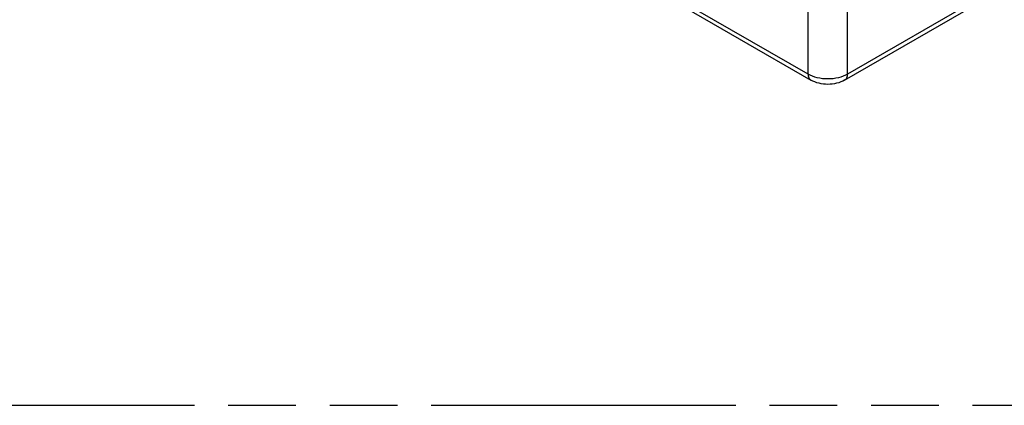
# Model space of a CAD drawing. Header units: millimetres. Extents: x 0 to 210, y 0 to 297.
# Tile 17 of 23: x 100 to 128, y 208 to 219. Entities that reach past the tile are written whole.
import ezdxf

# ---------------------------------------------------------------- set-up
doc = ezdxf.new("R2010")
doc.units = ezdxf.units.MM
doc.header["$LTSCALE"] = 19.36
doc.linetypes.add('PHANTOM', pattern=[0.8, 0.45, -0.05, 0.1, -0.05, 0.1, -0.05])
doc.layers.get('0').update_dxf_attribs({"linetype": 'CONTINUOUS'})
doc.layers.add('DEFAULT_3', color=7, linetype='PHANTOM')

msp = doc.modelspace()

# ---------------------------------------------------------------- linework, layer by layer
at = {"color": 9, "linetype": 'Continuous'}
for p, q in [((149.058, 231.629), (123.993, 217.158)), ((122.862, 217.158), (101.474, 229.506)), ((122.862, 217.158), (122.862, 219.871)), ((123.993, 217.158), (123.993, 219.871)), ((122.945, 216.986), (122.945, 216.986))]:
    msp.add_line(p, q, dxfattribs=at)
at = {"color": 7, "linetype": 'Continuous'}
for p, q in [((123.91, 216.986), (148.975, 231.457)), ((101.557, 229.334), (122.945, 216.986))]:
    msp.add_line(p, q, dxfattribs=at)
at = {"color": 9, "linetype": 'Continuous'}
for points, knots in [([(123.993, 217.158), (123.913, 217.11), (123.727, 217.04), (123.428, 217.006), (123.129, 217.04), (122.942, 217.11), (122.862, 217.158)], [0, 0, 0, 0, 0.237756, 0.5, 0.762243, 1, 1, 1, 1]), ([(122.862, 217.158), (122.863, 217.122), (122.874, 217.055), (122.919, 217.001), (122.945, 216.986)], [0, 0, 0, 0, 0.547876, 1, 1, 1, 1]), ([(123.91, 216.986), (123.936, 217.001), (123.981, 217.055), (123.992, 217.122), (123.993, 217.158)], [0, 0, 0, 0, 0.452101, 1, 1, 1, 1])]:
    msp.add_open_spline(points, degree=3, knots=knots, dxfattribs=at)
at = {"color": 7, "linetype": 'Continuous'}
msp.add_open_spline([(123.91, 216.986), (123.767, 216.903), (123.428, 216.826), (123.089, 216.903), (122.945, 216.986)], degree=3, knots=[0, 0, 0, 0, 0.500019, 1, 1, 1, 1], dxfattribs=at)
at = {"layer": 'DEFAULT_3', "color": 91, "linetype": 'PHANTOM', "true_color": 0x80ff80}
msp.add_line((50.129, 207.68), (150.129, 207.68), dxfattribs=at)

doc.saveas('drawing.dxf')
